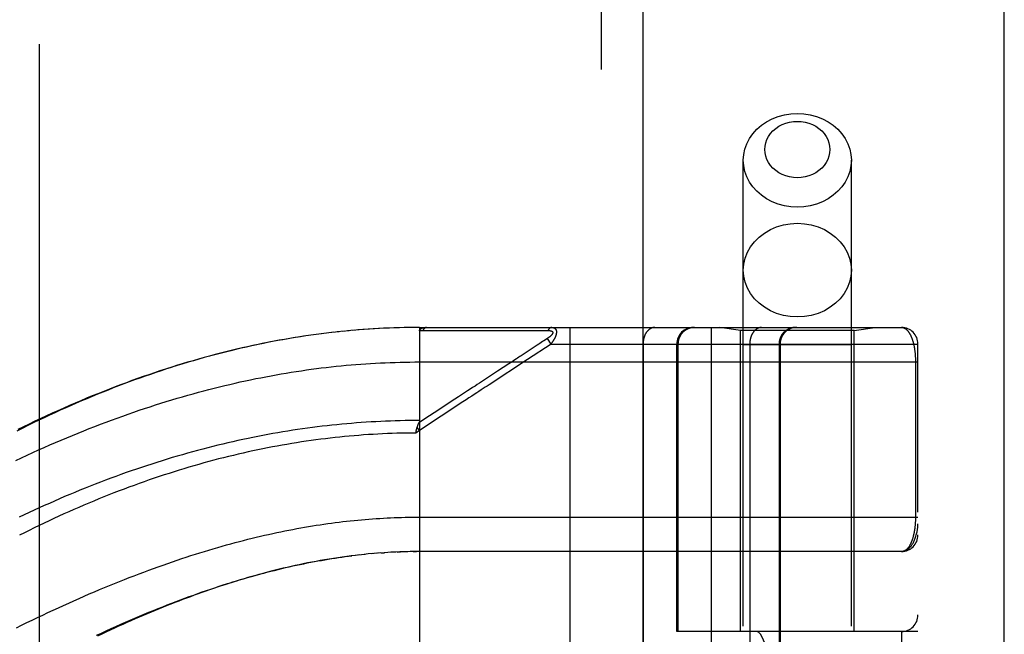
# Model space of a CAD drawing. Header units: inches. Extents: x 0 to 212, y 0 to 138.
# Tile 101 of 256: x 89.17 to 90.96, y 59.96 to 61.07. Entities that reach past the tile are written whole.
import ezdxf

# ---------------------------------------------------------------- set-up
doc = ezdxf.new("R2010")
doc.units = ezdxf.units.IN
doc.header["$LTSCALE"] = 11.6875
doc.header["$MEASUREMENT"] = 0
doc.linetypes.add('HIDDEN', pattern=[0.2, 0.1, -0.1])
doc.layers.get('0').update_dxf_attribs({"linetype": 'CONTINUOUS'})
doc.layers.add('DEFAULT_2', color=8, linetype='HIDDEN')
doc.layers.add('RIGHTHAND_DOOR_ASSEMBLY', color=7, linetype='CONTINUOUS')

msp = doc.modelspace()

# ---------------------------------------------------------------- linework, layer by layer
at = {"color": 3, "linetype": 'Continuous'}
msp.add_line((90.9595, 37.6437), (90.9595, 102.1733), dxfattribs=at)
at = {"layer": 'DEFAULT_2', "color": 8, "linetype": 'HIDDEN'}
msp.add_line((89.2095, 96.0917), (89.2095, 38.9877), dxfattribs=at)
at = {"layer": 'RIGHTHAND_DOOR_ASSEMBLY', "color": 8, "linetype": 'HIDDEN'}
for p, q in [((90.2288, 97.2147), (90.2288, 37.8647)), ((90.4863, 57.6367), (90.4863, 60.819)), ((90.6823, 57.6367), (90.6823, 60.819)), ((89.7072, 60.5026), (89.6928, 60.5006)), ((89.7165, 60.5039), (89.7023, 60.5019)), ((89.7257, 60.505), (89.7118, 60.5032)), ((89.7349, 60.5062), (89.7213, 60.5045)), ((89.7441, 60.5072), (89.7307, 60.5057)), ((89.7533, 60.5082), (89.7402, 60.5068)), ((89.7625, 60.5092), (89.7496, 60.5078)), ((89.7717, 60.51), (89.759, 60.5088)), ((89.7808, 60.5109), (89.7684, 60.5097)), ((89.79, 60.5116), (89.7778, 60.5106)), ((89.7991, 60.5123), (89.7872, 60.5114)), ((89.8082, 60.5129), (89.7966, 60.5121)), ((89.8174, 60.5135), (89.8059, 60.5128)), ((89.8265, 60.514), (89.8153, 60.5134)), ((89.8433, 60.5148), (89.834, 60.5144)), ((89.8538, 60.5152), (89.8433, 60.5148)), ((89.8629, 60.5154), (89.8527, 60.5151)), ((89.872, 60.5157), (89.862, 60.5154)), ((89.8811, 60.5158), (89.8713, 60.5156)), ((89.8902, 60.5159), (89.8807, 60.5158)), ((89.8993, 60.5159), (89.89, 60.5159)), ((89.8993, 60.5159), (90.773, 60.5159)), ((89.8993, 60.5159), (89.8993, 59.8512)), ((89.9053, 60.5103), (89.9293, 60.5103)), ((90.0979, 60.5103), (90.1016, 60.5103)), ((90.1016, 60.5103), (90.105, 60.5104)), ((90.105, 60.5104), (90.1083, 60.5104)), ((90.1083, 60.5104), (90.1129, 60.5104)), ((90.1129, 60.5104), (90.1159, 60.5104)), ((90.1159, 60.5104), (90.1321, 60.5104)), ((90.1715, 60.5159), (90.1715, 57.8134)), ((90.428, 60.5159), (90.428, 57.8134)), ((90.4813, 60.5107), (90.4438, 60.5159)), ((90.6873, 60.5107), (90.4813, 60.5107)), ((90.4813, 59.9647), (90.4813, 60.5107)), ((90.6873, 60.5107), (90.7248, 60.5159)), ((90.6873, 59.9647), (90.6873, 60.5107)), ((90.1376, 60.4859), (90.0949, 60.4578)), ((90.1223, 60.4902), (90.1171, 60.4868)), ((90.1247, 60.4918), (90.1223, 60.4902)), ((90.131, 60.4959), (90.1247, 60.4918)), ((90.1376, 60.4859), (90.131, 60.4959)), ((90.1376, 60.4859), (90.803, 60.4859)), ((90.3045, 60.4859), (90.3045, 57.8434)), ((90.3655, 59.9647), (90.3655, 60.4859)), ((90.3678, 60.4859), (90.3678, 59.9647)), ((90.498, 60.4859), (90.498, 57.8434)), ((90.5511, 60.4859), (90.5511, 57.8434)), ((90.5531, 60.4859), (90.5531, 57.8434)), ((90.803, 57.8434), (90.803, 60.4859)), ((90.1086, 60.4813), (90.0872, 60.4672)), ((90.1123, 60.4837), (90.1086, 60.4813)), ((90.6823, 60.4847), (90.4863, 60.4847)), ((89.8993, 60.4534), (90.803, 60.4534)), ((90.061, 60.45), (90.0407, 60.4367)), ((90.7984, 60.4543), (90.7984, 60.1722)), ((89.9173, 60.3555), (89.898, 60.3429)), ((89.8993, 60.3292), (89.8925, 60.3246)), ((89.8925, 60.3246), (89.8932, 60.3277)), ((89.8993, 60.3292), (89.8951, 60.3354)), ((89.8927, 60.1722), (90.803, 60.1722)), ((89.791, 60.1037), (89.7825, 60.1028)), ((89.7945, 60.1041), (89.8004, 60.1047)), ((89.8208, 60.1065), (89.8122, 60.1058)), ((89.8279, 60.1071), (89.8181, 60.1063)), ((89.8298, 60.1072), (89.8357, 60.1076)), ((89.849, 60.1084), (89.8415, 60.108)), ((89.8561, 60.1087), (89.8473, 60.1083)), ((89.8589, 60.1088), (89.8647, 60.1091)), ((89.8778, 60.1094), (89.8704, 60.1092)), ((89.885, 60.1096), (89.8762, 60.1094)), ((89.8877, 60.1096), (89.8935, 60.1097)), ((90.773, 60.1097), (89.8993, 60.1097)), ((90.803, 59.9647), (90.3655, 59.9647)), ((90.4146, 58.3647), (90.4146, 59.9647)), ((90.4605, 58.3647), (90.4605, 59.9647)), ((90.773, 59.9647), (90.773, 58.3647))]:
    msp.add_line(p, q, dxfattribs=at)
at = {"layer": 'RIGHTHAND_DOOR_ASSEMBLY', "color": 3, "linetype": 'Continuous'}
msp.add_line((90.3038, 97.2147), (90.3038, 37.8647), dxfattribs=at)
at = {"layer": 'RIGHTHAND_DOOR_ASSEMBLY', "color": 8, "linetype": 'HIDDEN'}
for points in [[(90.4863, 60.819), (90.487, 60.8293), (90.4891, 60.8393), (90.4926, 60.8491), (90.4975, 60.8585), (90.5036, 60.8672), (90.5109, 60.8753), (90.5193, 60.8826), (90.5286, 60.8889), (90.5387, 60.8942), (90.5495, 60.8984), (90.5608, 60.9014), (90.5724, 60.9033), (90.5843, 60.9039)], [(90.5843, 60.9039), (90.5961, 60.9033), (90.6077, 60.9014), (90.619, 60.8984), (90.6298, 60.8942), (90.6399, 60.8889), (90.6492, 60.8826), (90.6576, 60.8753), (90.6649, 60.8672), (90.671, 60.8585), (90.6759, 60.8491), (90.6794, 60.8393), (90.6815, 60.8293), (90.6823, 60.819)], [(90.5843, 60.7874), (90.5771, 60.7878), (90.5701, 60.7889), (90.5633, 60.7908), (90.5568, 60.7933), (90.5507, 60.7965), (90.5451, 60.8003), (90.5401, 60.8046), (90.5357, 60.8095), (90.532, 60.8148), (90.5291, 60.8204), (90.527, 60.8263), (90.5257, 60.8324), (90.5253, 60.8385), (90.5257, 60.8447), (90.527, 60.8508), (90.5291, 60.8567), (90.532, 60.8623), (90.5357, 60.8676), (90.5401, 60.8724), (90.5451, 60.8768), (90.5508, 60.8806), (90.5568, 60.8838), (90.5633, 60.8863), (90.5701, 60.8881), (90.5771, 60.8892), (90.5843, 60.8896)], [(90.5843, 60.8896), (90.5914, 60.8892), (90.5984, 60.8881), (90.6052, 60.8863), (90.6117, 60.8838), (90.6178, 60.8806), (90.6234, 60.8768), (90.6284, 60.8724), (90.6328, 60.8676), (90.6365, 60.8623), (90.6394, 60.8567), (90.6415, 60.8508), (90.6428, 60.8447), (90.6432, 60.8385), (90.6428, 60.8324), (90.6415, 60.8263), (90.6394, 60.8204), (90.6365, 60.8148), (90.6328, 60.8095), (90.6284, 60.8046), (90.6234, 60.8003), (90.6177, 60.7965), (90.6117, 60.7933), (90.6052, 60.7908), (90.5984, 60.7889), (90.5914, 60.7878), (90.5843, 60.7874)], [(90.5843, 60.7342), (90.5724, 60.7348), (90.5608, 60.7366), (90.5495, 60.7397), (90.5387, 60.7439), (90.5286, 60.7492), (90.5193, 60.7555), (90.5109, 60.7628), (90.5036, 60.7708), (90.4975, 60.7796), (90.4926, 60.7889), (90.4891, 60.7987), (90.487, 60.8088), (90.4863, 60.819)], [(90.6823, 60.819), (90.6815, 60.8088), (90.6794, 60.7987), (90.6759, 60.7889), (90.671, 60.7796), (90.6649, 60.7708), (90.6576, 60.7628), (90.6492, 60.7555), (90.6399, 60.7492), (90.6298, 60.7439), (90.619, 60.7397), (90.6077, 60.7366), (90.5961, 60.7348), (90.5843, 60.7342)], [(90.4863, 60.6198), (90.4871, 60.6309), (90.4896, 60.6417), (90.4937, 60.6523), (90.4994, 60.6622), (90.5065, 60.6714), (90.515, 60.6798), (90.5246, 60.6871), (90.5353, 60.6933), (90.5467, 60.6982), (90.5589, 60.7018), (90.5715, 60.7039), (90.5843, 60.7047)], [(90.5843, 60.7047), (90.597, 60.7039), (90.6096, 60.7018), (90.6218, 60.6982), (90.6333, 60.6933), (90.6439, 60.6871), (90.6535, 60.6798), (90.662, 60.6714), (90.6691, 60.6622), (90.6748, 60.6523), (90.6789, 60.6417), (90.6814, 60.6309), (90.6823, 60.6198)], [(90.5843, 60.5349), (90.5715, 60.5356), (90.5589, 60.5378), (90.5467, 60.5414), (90.5353, 60.5463), (90.5246, 60.5525), (90.515, 60.5598), (90.5065, 60.5681), (90.4994, 60.5773), (90.4937, 60.5873), (90.4896, 60.5978), (90.4871, 60.6087), (90.4863, 60.6198)], [(90.6823, 60.6198), (90.6814, 60.6087), (90.6789, 60.5978), (90.6748, 60.5873), (90.6691, 60.5773), (90.662, 60.5681), (90.6535, 60.5598), (90.6439, 60.5525), (90.6333, 60.5463), (90.6218, 60.5414), (90.6096, 60.5378), (90.597, 60.5356), (90.5843, 60.5349)], [(89.8447, 60.5148), (89.8356, 60.5145), (89.8247, 60.5139)], [(89.8993, 60.5101), (89.8993, 60.5102), (89.8993, 60.5104), (89.8993, 60.5106), (89.8993, 60.5107), (89.8993, 60.5109), (89.8994, 60.511), (89.8994, 60.5112), (89.8995, 60.5113), (89.8995, 60.5114), (89.8996, 60.5116), (89.8996, 60.5117), (89.8997, 60.5118), (89.8998, 60.512), (89.8999, 60.5121), (89.8999, 60.5122), (89.9, 60.5124), (89.9001, 60.5125), (89.9002, 60.5126), (89.9004, 60.5127), (89.9005, 60.5129), (89.9006, 60.513), (89.9007, 60.5131), (89.9009, 60.5132), (89.901, 60.5133), (89.9012, 60.5135), (89.9013, 60.5136), (89.9015, 60.5137), (89.9017, 60.5138), (89.9019, 60.5139), (89.9021, 60.514), (89.9023, 60.5141), (89.9025, 60.5142), (89.9027, 60.5143), (89.903, 60.5145), (89.9032, 60.5146), (89.9035, 60.5147), (89.9038, 60.5148), (89.9041, 60.5149), (89.9044, 60.515), (89.9047, 60.515), (89.905, 60.5151), (89.9053, 60.5152), (89.9057, 60.5153), (89.9061, 60.5154), (89.9065, 60.5155), (89.9069, 60.5155), (89.9073, 60.5156), (89.9078, 60.5157), (89.9082, 60.5157), (89.9087, 60.5158), (89.9092, 60.5158), (89.9097, 60.5159), (89.9103, 60.5159), (89.9108, 60.5159), (89.9114, 60.5159), (89.912, 60.5159)], [(89.8993, 60.5101), (89.9002, 60.5101), (89.9012, 60.5102), (89.9022, 60.5102), (89.9032, 60.5102), (89.9042, 60.5102), (89.9053, 60.5103)], [(89.912, 60.5159), (89.9117, 60.5159), (89.9115, 60.5159), (89.9113, 60.5159), (89.9111, 60.5158), (89.9108, 60.5158), (89.9106, 60.5157), (89.9104, 60.5157), (89.9102, 60.5156), (89.91, 60.5155), (89.9097, 60.5154), (89.9095, 60.5153), (89.9093, 60.5152), (89.9091, 60.515), (89.9089, 60.5149), (89.9087, 60.5148), (89.9085, 60.5146), (89.9083, 60.5144), (89.908, 60.5143), (89.9078, 60.5141), (89.9077, 60.5139), (89.9075, 60.5137), (89.9073, 60.5135), (89.9071, 60.5132), (89.9069, 60.513), (89.9067, 60.5128), (89.9065, 60.5125), (89.9064, 60.5123), (89.9062, 60.512), (89.906, 60.5117), (89.9059, 60.5114), (89.9057, 60.5112), (89.9056, 60.5109), (89.9054, 60.5106), (89.9053, 60.5103)], [(89.9293, 60.5103), (89.9347, 60.5103), (89.9398, 60.5103), (89.9448, 60.5103), (89.9497, 60.5103), (89.9546, 60.5103), (89.9593, 60.5103), (89.9639, 60.5103), (89.9683, 60.5103), (89.9726, 60.5103), (89.9767, 60.5103), (89.9807, 60.5103), (89.9846, 60.5103), (89.9884, 60.5103), (89.9922, 60.5103), (89.996, 60.5103), (89.9998, 60.5103), (90.0112, 60.5103)], [(90.0112, 60.5103), (90.015, 60.5103), (90.0186, 60.5103), (90.0222, 60.5103), (90.0256, 60.5103), (90.0288, 60.5103), (90.0319, 60.5103), (90.0405, 60.5103)], [(90.0405, 60.5103), (90.0431, 60.5103), (90.0457, 60.5103), (90.0483, 60.5103), (90.0509, 60.5103), (90.0535, 60.5103), (90.0586, 60.5103)], [(90.0586, 60.5103), (90.0612, 60.5103), (90.0638, 60.5103), (90.0689, 60.5103)], [(90.0689, 60.5103), (90.0715, 60.5103), (90.0741, 60.5103), (90.0767, 60.5103), (90.0917, 60.5103)], [(90.0917, 60.5103), (90.0939, 60.5103), (90.0979, 60.5103)], [(90.1321, 60.5104), (90.1326, 60.5104), (90.133, 60.5104), (90.1334, 60.5104), (90.1338, 60.5104), (90.1342, 60.5104), (90.1345, 60.5104), (90.1348, 60.5103), (90.1352, 60.5103), (90.1355, 60.5103), (90.1358, 60.5102), (90.1361, 60.5102), (90.1363, 60.5101), (90.1366, 60.5101), (90.1368, 60.51), (90.1371, 60.51), (90.1373, 60.5099), (90.1375, 60.5098), (90.1377, 60.5098), (90.1379, 60.5097), (90.1381, 60.5096), (90.1383, 60.5096), (90.1385, 60.5095), (90.1386, 60.5094), (90.1388, 60.5094), (90.1389, 60.5093), (90.1391, 60.5092), (90.1392, 60.5091), (90.1394, 60.509), (90.1395, 60.509), (90.1396, 60.5089), (90.1397, 60.5088), (90.1398, 60.5087), (90.1399, 60.5086), (90.14, 60.5085), (90.1401, 60.5084), (90.1402, 60.5083), (90.1403, 60.5082), (90.1404, 60.5081), (90.1404, 60.508), (90.1405, 60.5079), (90.1406, 60.5078), (90.1406, 60.5077), (90.1407, 60.5076), (90.1407, 60.5075), (90.1407, 60.5074), (90.1408, 60.5073), (90.1408, 60.5072), (90.1408, 60.507), (90.1408, 60.5069), (90.1409, 60.5068), (90.1409, 60.5067), (90.1409, 60.5066), (90.1409, 60.5064), (90.1409, 60.5063), (90.1408, 60.5062), (90.1408, 60.506), (90.1408, 60.5059), (90.1408, 60.5058), (90.1407, 60.5056), (90.1407, 60.5055), (90.1406, 60.5053), (90.1406, 60.5052), (90.1405, 60.505), (90.1405, 60.5049), (90.1404, 60.5047), (90.1403, 60.5046), (90.1402, 60.5044), (90.1401, 60.5042), (90.14, 60.5041), (90.1399, 60.5039), (90.1398, 60.5037), (90.1397, 60.5036), (90.1396, 60.5034), (90.1395, 60.5032), (90.1393, 60.503), (90.1392, 60.5029), (90.1391, 60.5027), (90.1389, 60.5025), (90.1387, 60.5023), (90.1386, 60.5021), (90.1384, 60.5019), (90.1382, 60.5017), (90.138, 60.5015), (90.1378, 60.5013), (90.1376, 60.5011), (90.1373, 60.5009), (90.1371, 60.5006), (90.1369, 60.5004), (90.1366, 60.5002), (90.1363, 60.4999), (90.1361, 60.4997), (90.1358, 60.4994), (90.1354, 60.4992), (90.1351, 60.4989), (90.1348, 60.4987), (90.1344, 60.4984), (90.1341, 60.4981), (90.1337, 60.4978), (90.1333, 60.4975), (90.1328, 60.4972), (90.1324, 60.4969), (90.1319, 60.4966), (90.1315, 60.4963), (90.131, 60.4959)], [(90.1388, 60.5159), (90.1385, 60.5159), (90.1383, 60.5159), (90.1381, 60.5159), (90.1379, 60.5158), (90.1376, 60.5158), (90.1374, 60.5157), (90.1372, 60.5157), (90.137, 60.5156), (90.1368, 60.5155), (90.1365, 60.5154), (90.1363, 60.5153), (90.1361, 60.5152), (90.1359, 60.5151), (90.1357, 60.5149), (90.1355, 60.5148), (90.1353, 60.5146), (90.1351, 60.5145), (90.1349, 60.5143), (90.1347, 60.5141), (90.1345, 60.5139), (90.1343, 60.5137), (90.1341, 60.5135), (90.1339, 60.5133), (90.1337, 60.5131), (90.1336, 60.5129), (90.1334, 60.5126), (90.1332, 60.5124), (90.133, 60.5121), (90.1329, 60.5119), (90.1327, 60.5116), (90.1326, 60.5113), (90.1324, 60.511), (90.1323, 60.5107), (90.1321, 60.5104)], [(90.1388, 60.5159), (90.1392, 60.5159), (90.1396, 60.5159), (90.14, 60.5159), (90.1404, 60.5158), (90.1408, 60.5158), (90.1411, 60.5157), (90.1415, 60.5156), (90.1418, 60.5156), (90.1421, 60.5155), (90.1424, 60.5154), (90.1427, 60.5153), (90.1429, 60.5152), (90.1432, 60.5151), (90.1434, 60.515), (90.1437, 60.5148), (90.1439, 60.5147), (90.1441, 60.5146), (90.1443, 60.5145), (90.1445, 60.5143), (90.1447, 60.5142), (90.1449, 60.514), (90.1451, 60.5139), (90.1452, 60.5137), (90.1454, 60.5136), (90.1455, 60.5134), (90.1457, 60.5132), (90.1458, 60.5131), (90.146, 60.5129), (90.1461, 60.5127), (90.1462, 60.5125), (90.1463, 60.5124), (90.1464, 60.5122), (90.1465, 60.512), (90.1466, 60.5118), (90.1467, 60.5116), (90.1468, 60.5114), (90.1469, 60.5112), (90.147, 60.511), (90.147, 60.5107), (90.1471, 60.5105), (90.1471, 60.5103), (90.1472, 60.5101), (90.1472, 60.5099), (90.1473, 60.5096), (90.1473, 60.5094), (90.1474, 60.5092), (90.1474, 60.5089), (90.1474, 60.5087), (90.1474, 60.5084), (90.1474, 60.5082), (90.1474, 60.5079), (90.1475, 60.5076), (90.1474, 60.5074), (90.1474, 60.5071), (90.1474, 60.5068), (90.1474, 60.5065), (90.1474, 60.5062), (90.1473, 60.506), (90.1473, 60.5057), (90.1473, 60.5054), (90.1472, 60.5051), (90.1472, 60.5048), (90.1471, 60.5045), (90.147, 60.5041), (90.147, 60.5038), (90.1469, 60.5035), (90.1468, 60.5032), (90.1467, 60.5028), (90.1466, 60.5025), (90.1465, 60.5022), (90.1464, 60.5018), (90.1463, 60.5015), (90.1462, 60.5011), (90.1461, 60.5007), (90.1459, 60.5004), (90.1458, 60.5), (90.1456, 60.4996), (90.1455, 60.4992), (90.1453, 60.4988), (90.1451, 60.4984), (90.145, 60.498), (90.1448, 60.4976), (90.1446, 60.4972), (90.1444, 60.4968), (90.1442, 60.4963), (90.1439, 60.4959), (90.1437, 60.4954), (90.1435, 60.495), (90.1432, 60.4945), (90.1429, 60.494), (90.1427, 60.4935), (90.1424, 60.493), (90.1421, 60.4925), (90.1417, 60.492), (90.1414, 60.4914), (90.141, 60.4909), (90.1407, 60.4903), (90.1403, 60.4897), (90.1399, 60.4891), (90.1394, 60.4885), (90.139, 60.4879), (90.1385, 60.4872), (90.1381, 60.4866), (90.1376, 60.4859)], [(90.3257, 60.5159), (90.3252, 60.5159), (90.3247, 60.5159), (90.3243, 60.5159), (90.3238, 60.5158), (90.3234, 60.5157), (90.3229, 60.5157), (90.3224, 60.5156), (90.322, 60.5155), (90.3215, 60.5153), (90.3211, 60.5152), (90.3206, 60.5151), (90.3202, 60.5149), (90.3197, 60.5147), (90.3193, 60.5145), (90.3189, 60.5143), (90.3184, 60.5141), (90.318, 60.5139), (90.3176, 60.5136), (90.3171, 60.5134), (90.3167, 60.5131), (90.3163, 60.5128), (90.3159, 60.5125), (90.3155, 60.5122), (90.3151, 60.5119), (90.3147, 60.5116), (90.3143, 60.5112), (90.3139, 60.5109), (90.3135, 60.5105), (90.3131, 60.5101), (90.3128, 60.5097), (90.3124, 60.5093), (90.312, 60.5089), (90.3117, 60.5085), (90.3113, 60.508), (90.311, 60.5076), (90.3107, 60.5071), (90.3104, 60.5067), (90.31, 60.5062), (90.3097, 60.5057), (90.3094, 60.5052), (90.3091, 60.5047), (90.3088, 60.5042), (90.3086, 60.5037), (90.3083, 60.5031), (90.308, 60.5026), (90.3078, 60.502), (90.3075, 60.5015), (90.3073, 60.5009), (90.3071, 60.5004), (90.3069, 60.4998), (90.3066, 60.4992), (90.3064, 60.4986), (90.3063, 60.498), (90.3061, 60.4974), (90.3059, 60.4968), (90.3057, 60.4962), (90.3056, 60.4956), (90.3054, 60.4949), (90.3053, 60.4943), (90.3052, 60.4937), (90.3051, 60.4931), (90.305, 60.4924), (90.3049, 60.4918), (90.3048, 60.4911), (90.3047, 60.4905), (90.3046, 60.4898), (90.3046, 60.4892), (90.3045, 60.4885), (90.3045, 60.4879), (90.3045, 60.4872), (90.3045, 60.4866), (90.3045, 60.4859)], [(90.3975, 60.5159), (90.3969, 60.5159), (90.3962, 60.5159), (90.3956, 60.5159), (90.3949, 60.5158), (90.3943, 60.5157), (90.3936, 60.5157), (90.393, 60.5156), (90.3924, 60.5155), (90.3917, 60.5153), (90.3911, 60.5152), (90.3905, 60.5151), (90.3898, 60.5149), (90.3892, 60.5147), (90.3886, 60.5145), (90.388, 60.5143), (90.3874, 60.5141), (90.3867, 60.5139), (90.3861, 60.5136), (90.3856, 60.5134), (90.385, 60.5131), (90.3844, 60.5128), (90.3838, 60.5125), (90.3832, 60.5122), (90.3827, 60.5119), (90.3821, 60.5116), (90.3816, 60.5112), (90.381, 60.5109), (90.3805, 60.5105), (90.38, 60.5101), (90.3794, 60.5097), (90.3789, 60.5093), (90.3784, 60.5089), (90.3779, 60.5085), (90.3775, 60.508), (90.377, 60.5076), (90.3765, 60.5071), (90.3761, 60.5067), (90.3756, 60.5062), (90.3752, 60.5057), (90.3748, 60.5052), (90.3744, 60.5047), (90.374, 60.5042), (90.3736, 60.5037), (90.3732, 60.5031), (90.3728, 60.5026), (90.3725, 60.502), (90.3721, 60.5015), (90.3718, 60.5009), (90.3715, 60.5004), (90.3712, 60.4998), (90.3709, 60.4992), (90.3706, 60.4986), (90.3703, 60.498), (90.3701, 60.4974), (90.3698, 60.4968), (90.3696, 60.4962), (90.3694, 60.4956), (90.3692, 60.4949), (90.369, 60.4943), (90.3688, 60.4937), (90.3687, 60.4931), (90.3685, 60.4924), (90.3684, 60.4918), (90.3683, 60.4911), (90.3682, 60.4905), (90.3681, 60.4898), (90.368, 60.4892), (90.3679, 60.4885), (90.3679, 60.4879), (90.3679, 60.4872), (90.3678, 60.4866), (90.3678, 60.4859)], [(90.5192, 60.5159), (90.5187, 60.5159), (90.5183, 60.5159), (90.5178, 60.5159), (90.5174, 60.5158), (90.5169, 60.5157), (90.5164, 60.5157), (90.516, 60.5156), (90.5155, 60.5155), (90.5151, 60.5153), (90.5146, 60.5152), (90.5142, 60.5151), (90.5137, 60.5149), (90.5133, 60.5147), (90.5128, 60.5145), (90.5124, 60.5143), (90.512, 60.5141), (90.5115, 60.5139), (90.5111, 60.5136), (90.5107, 60.5134), (90.5102, 60.5131), (90.5098, 60.5128), (90.5094, 60.5125), (90.509, 60.5122), (90.5086, 60.5119), (90.5082, 60.5116), (90.5078, 60.5112), (90.5074, 60.5109), (90.507, 60.5105), (90.5067, 60.5101), (90.5063, 60.5097), (90.5059, 60.5093), (90.5056, 60.5089), (90.5052, 60.5085), (90.5049, 60.508), (90.5045, 60.5076), (90.5042, 60.5071), (90.5039, 60.5067), (90.5036, 60.5062), (90.5033, 60.5057), (90.503, 60.5052), (90.5027, 60.5047), (90.5024, 60.5042), (90.5021, 60.5037), (90.5018, 60.5031), (90.5016, 60.5026), (90.5013, 60.502), (90.5011, 60.5015), (90.5008, 60.5009), (90.5006, 60.5004), (90.5004, 60.4998), (90.5002, 60.4992), (90.5, 60.4986), (90.4998, 60.498), (90.4996, 60.4974), (90.4994, 60.4968), (90.4993, 60.4962), (90.4991, 60.4956), (90.499, 60.4949), (90.4988, 60.4943), (90.4987, 60.4937), (90.4986, 60.4931), (90.4985, 60.4924), (90.4984, 60.4918), (90.4983, 60.4911), (90.4982, 60.4905), (90.4982, 60.4898), (90.4981, 60.4892), (90.4981, 60.4885), (90.498, 60.4879), (90.498, 60.4872), (90.498, 60.4866), (90.498, 60.4859)], [(90.5807, 60.5159), (90.5801, 60.5159), (90.5794, 60.5159), (90.5788, 60.5159), (90.5782, 60.5158), (90.5775, 60.5157), (90.5769, 60.5157), (90.5762, 60.5156), (90.5756, 60.5155), (90.575, 60.5153), (90.5743, 60.5152), (90.5737, 60.5151), (90.5731, 60.5149), (90.5724, 60.5147), (90.5718, 60.5145), (90.5712, 60.5143), (90.5706, 60.5141), (90.57, 60.5139), (90.5694, 60.5136), (90.5688, 60.5134), (90.5682, 60.5131), (90.5676, 60.5128), (90.567, 60.5125), (90.5665, 60.5122), (90.5659, 60.5119), (90.5653, 60.5116), (90.5648, 60.5112), (90.5643, 60.5109), (90.5637, 60.5105), (90.5632, 60.5101), (90.5627, 60.5097), (90.5622, 60.5093), (90.5617, 60.5089), (90.5612, 60.5085), (90.5607, 60.508), (90.5602, 60.5076), (90.5598, 60.5071), (90.5593, 60.5067), (90.5589, 60.5062), (90.5584, 60.5057), (90.558, 60.5052), (90.5576, 60.5047), (90.5572, 60.5042), (90.5568, 60.5037), (90.5564, 60.5031), (90.5561, 60.5026), (90.5557, 60.502), (90.5554, 60.5015), (90.555, 60.5009), (90.5547, 60.5004), (90.5544, 60.4998), (90.5541, 60.4992), (90.5538, 60.4986), (90.5536, 60.498), (90.5533, 60.4974), (90.5531, 60.4968), (90.5529, 60.4962), (90.5526, 60.4956), (90.5524, 60.4949), (90.5522, 60.4943), (90.5521, 60.4937), (90.5519, 60.4931), (90.5518, 60.4924), (90.5516, 60.4918), (90.5515, 60.4911), (90.5514, 60.4905), (90.5513, 60.4898), (90.5512, 60.4892), (90.5512, 60.4885), (90.5511, 60.4879), (90.5511, 60.4872), (90.5511, 60.4866), (90.5511, 60.4859)], [(90.773, 60.5159), (90.7736, 60.5159), (90.7742, 60.5159), (90.7748, 60.5158), (90.7754, 60.5157), (90.776, 60.5156), (90.7765, 60.5154), (90.7771, 60.5152), (90.7776, 60.515), (90.7782, 60.5148), (90.7787, 60.5145), (90.7793, 60.5142), (90.7798, 60.5139), (90.7803, 60.5136), (90.7808, 60.5132), (90.7813, 60.5129), (90.7818, 60.5125), (90.7823, 60.5121), (90.7827, 60.5116), (90.7832, 60.5112), (90.7837, 60.5107), (90.7841, 60.5102), (90.7846, 60.5097), (90.785, 60.5092), (90.7854, 60.5087), (90.7858, 60.5081), (90.7862, 60.5075), (90.7866, 60.5069), (90.787, 60.5063), (90.7874, 60.5057), (90.7878, 60.5051), (90.7882, 60.5045), (90.7885, 60.5038), (90.7889, 60.5031), (90.7892, 60.5025), (90.7896, 60.5018), (90.7899, 60.5011), (90.7902, 60.5004), (90.7905, 60.4997), (90.7909, 60.4989), (90.7912, 60.4982), (90.7915, 60.4975), (90.7917, 60.4967), (90.792, 60.4959), (90.7923, 60.4952), (90.7926, 60.4944), (90.7928, 60.4936), (90.7931, 60.4928), (90.7933, 60.492), (90.7936, 60.4912), (90.7938, 60.4904), (90.794, 60.4896), (90.7942, 60.4888), (90.7944, 60.488), (90.7947, 60.4872), (90.7949, 60.4863), (90.7951, 60.4855), (90.7952, 60.4847), (90.7954, 60.4838), (90.7956, 60.483), (90.7958, 60.4821), (90.7959, 60.4813), (90.7961, 60.4804), (90.7962, 60.4795), (90.7964, 60.4787), (90.7965, 60.4778), (90.7967, 60.477), (90.7968, 60.4761), (90.7969, 60.4752), (90.797, 60.4744), (90.7972, 60.4735), (90.7973, 60.4726), (90.7974, 60.4718), (90.7975, 60.4709), (90.7976, 60.4701), (90.7976, 60.4692), (90.7977, 60.4684), (90.7978, 60.4675), (90.7979, 60.4667), (90.7979, 60.4658), (90.798, 60.465), (90.798, 60.4642), (90.7981, 60.4633), (90.7981, 60.4625), (90.7982, 60.4617), (90.7982, 60.4609), (90.7983, 60.46), (90.7983, 60.4592), (90.7983, 60.4584), (90.7983, 60.4576), (90.7984, 60.4567), (90.7984, 60.4559), (90.7984, 60.4551), (90.7984, 60.4543)], [(89.698, 60.5013), (89.6887, 60.4999), (89.6794, 60.4985), (89.6701, 60.497), (89.6608, 60.4954), (89.6514, 60.4938), (89.6421, 60.4921), (89.6327, 60.4903), (89.6233, 60.4885), (89.6139, 60.4866), (89.6044, 60.4846), (89.5949, 60.4826), (89.5855, 60.4805), (89.5759, 60.4783), (89.5664, 60.4761), (89.5569, 60.4738), (89.5473, 60.4714), (89.5377, 60.469), (89.5281, 60.4665), (89.5184, 60.4639), (89.5088, 60.4612), (89.4991, 60.4585), (89.4893, 60.4557), (89.4796, 60.4528), (89.4698, 60.4499), (89.46, 60.4469), (89.4502, 60.4438), (89.4405, 60.4407), (89.4307, 60.4375), (89.421, 60.4342), (89.4113, 60.4309), (89.4016, 60.4275), (89.392, 60.4241), (89.3823, 60.4207), (89.3727, 60.4171), (89.3632, 60.4136), (89.3536, 60.4099), (89.344, 60.4062), (89.3344, 60.4025), (89.3249, 60.3987), (89.3153, 60.3948), (89.3057, 60.3908), (89.2961, 60.3868), (89.2865, 60.3827), (89.2769, 60.3786), (89.2673, 60.3744), (89.2576, 60.3701), (89.2479, 60.3658), (89.2382, 60.3614), (89.2285, 60.3569), (89.2187, 60.3523), (89.2088, 60.3476), (89.1989, 60.3428), (89.1889, 60.338), (89.1789, 60.333), (89.1688, 60.328)], [(89.6928, 60.5006), (89.6833, 60.4991), (89.6738, 60.4976), (89.6642, 60.496), (89.6546, 60.4944), (89.645, 60.4927), (89.6354, 60.4909), (89.6258, 60.489), (89.6162, 60.4871), (89.6065, 60.4851), (89.5968, 60.4831), (89.5871, 60.4809), (89.5774, 60.4787), (89.5676, 60.4765), (89.5578, 60.4741), (89.548, 60.4717), (89.5382, 60.4692), (89.5284, 60.4667), (89.5185, 60.464), (89.5086, 60.4613), (89.4987, 60.4586), (89.4887, 60.4557), (89.4788, 60.4528), (89.4688, 60.4498), (89.4587, 60.4467), (89.4487, 60.4436), (89.4386, 60.4404), (89.4286, 60.4371), (89.4184, 60.4337), (89.4083, 60.4303), (89.3982, 60.4268), (89.388, 60.4232), (89.3778, 60.4195), (89.3676, 60.4158), (89.3573, 60.4119), (89.3471, 60.408), (89.3368, 60.4041), (89.3265, 60.4), (89.3162, 60.3959), (89.3058, 60.3917), (89.2955, 60.3875), (89.2851, 60.3831), (89.2748, 60.3787), (89.2644, 60.3742), (89.254, 60.3697), (89.2436, 60.365), (89.2332, 60.3603), (89.2228, 60.3556), (89.2123, 60.3507), (89.2019, 60.3458), (89.1915, 60.3408), (89.1811, 60.3358), (89.1707, 60.3307)], [(90.1171, 60.4868), (90.1156, 60.4859), (90.1123, 60.4837)], [(90.0872, 60.4672), (90.0852, 60.4659), (90.0832, 60.4646), (90.0812, 60.4633), (90.0792, 60.462), (90.077, 60.4605), (90.0748, 60.459), (90.0723, 60.4575), (90.0697, 60.4557), (90.067, 60.4539), (90.061, 60.45)], [(89.1672, 60.2748), (89.1775, 60.2796), (89.1878, 60.2844), (89.1981, 60.2891), (89.2084, 60.2938), (89.2187, 60.2984), (89.229, 60.3029), (89.2392, 60.3073), (89.2495, 60.3117), (89.2597, 60.316), (89.27, 60.3203), (89.2802, 60.3244), (89.2903, 60.3285), (89.3005, 60.3326), (89.3106, 60.3365), (89.3208, 60.3404), (89.3309, 60.3442), (89.3409, 60.348), (89.351, 60.3517), (89.361, 60.3553), (89.371, 60.3588), (89.381, 60.3623), (89.3909, 60.3657), (89.4008, 60.369), (89.4107, 60.3723), (89.4205, 60.3754), (89.4303, 60.3786), (89.4401, 60.3816), (89.4499, 60.3846), (89.4596, 60.3875), (89.4693, 60.3903), (89.479, 60.3931), (89.4887, 60.3958), (89.4983, 60.3984), (89.5079, 60.401), (89.5174, 60.4035), (89.5269, 60.4059), (89.5364, 60.4083), (89.5459, 60.4106), (89.5554, 60.4128), (89.5648, 60.415), (89.5742, 60.4171), (89.5835, 60.4192), (89.5929, 60.4211), (89.6022, 60.4231), (89.6115, 60.4249), (89.6207, 60.4267), (89.6299, 60.4284), (89.6392, 60.4301), (89.6483, 60.4317), (89.6575, 60.4333), (89.6667, 60.4348), (89.6758, 60.4362), (89.6849, 60.4376), (89.694, 60.4389), (89.703, 60.4401), (89.7121, 60.4413), (89.7211, 60.4425), (89.7301, 60.4435), (89.7391, 60.4446), (89.7481, 60.4455), (89.7571, 60.4464), (89.766, 60.4473), (89.775, 60.4481), (89.7839, 60.4488), (89.7928, 60.4495), (89.8017, 60.4501), (89.8106, 60.4507), (89.8195, 60.4512), (89.8284, 60.4517), (89.8372, 60.4521)], [(89.8372, 60.4521), (89.8461, 60.4524), (89.855, 60.4527), (89.8638, 60.453), (89.8727, 60.4532), (89.8815, 60.4533), (89.8904, 60.4534), (89.8993, 60.4534)], [(90.0949, 60.4578), (90.0255, 60.4122), (90.0219, 60.4098), (90.0183, 60.4074), (90.0147, 60.405), (90.0109, 60.4026), (90.007, 60.4), (90.0029, 60.3973), (89.9985, 60.3944), (89.9938, 60.3913), (89.9889, 60.3881), (89.9836, 60.3846), (89.9779, 60.3809), (89.8993, 60.3292)], [(90.0407, 60.4367), (90.037, 60.4342), (90.0333, 60.4318), (90.0297, 60.4294), (90.026, 60.427), (90.0223, 60.4246), (90.0187, 60.4222), (90.0151, 60.4198), (90.0114, 60.4174), (90.0077, 60.4149), (90.0038, 60.4124), (89.9998, 60.4098), (89.9955, 60.407), (89.991, 60.404), (89.9862, 60.4009)], [(89.9862, 60.4009), (89.9697, 60.39), (89.9568, 60.3815)], [(89.9568, 60.3815), (89.9344, 60.3668), (89.9173, 60.3555)], [(89.8993, 60.3473), (89.8905, 60.3472), (89.8817, 60.3472), (89.8729, 60.347), (89.8641, 60.3468), (89.8553, 60.3466), (89.8465, 60.3463), (89.8377, 60.346), (89.8289, 60.3456), (89.8201, 60.3451), (89.8113, 60.3447), (89.8025, 60.3441), (89.7936, 60.3435), (89.7848, 60.3428), (89.776, 60.3421), (89.7671, 60.3414), (89.7583, 60.3406), (89.7494, 60.3397), (89.7405, 60.3388), (89.7316, 60.3378), (89.7228, 60.3368), (89.7139, 60.3357), (89.705, 60.3346), (89.696, 60.3334), (89.6871, 60.3321), (89.6782, 60.3308), (89.6692, 60.3295), (89.6603, 60.3281), (89.6513, 60.3266), (89.6423, 60.3251), (89.6333, 60.3235), (89.6243, 60.3219), (89.6153, 60.3202), (89.6063, 60.3184), (89.5972, 60.3166), (89.5882, 60.3148), (89.5791, 60.3128), (89.57, 60.3109), (89.5609, 60.3088), (89.5518, 60.3067), (89.5427, 60.3046), (89.5335, 60.3024), (89.5244, 60.3001), (89.5152, 60.2978), (89.5061, 60.2954), (89.4969, 60.293), (89.4877, 60.2905), (89.4785, 60.2879), (89.4692, 60.2853), (89.46, 60.2826), (89.4508, 60.2799), (89.4415, 60.2771), (89.4323, 60.2743), (89.423, 60.2713), (89.4137, 60.2684), (89.4044, 60.2653), (89.3951, 60.2623), (89.3858, 60.2591), (89.3765, 60.2559), (89.3672, 60.2527), (89.3579, 60.2493), (89.3486, 60.246), (89.3393, 60.2425), (89.33, 60.239), (89.3207, 60.2355), (89.3113, 60.2319), (89.302, 60.2282), (89.2927, 60.2245), (89.2835, 60.2208), (89.2742, 60.2169), (89.2649, 60.2131), (89.2556, 60.2092), (89.2464, 60.2052), (89.2372, 60.2012), (89.228, 60.1971), (89.2188, 60.193), (89.2096, 60.1888), (89.2005, 60.1846), (89.1914, 60.1804), (89.1823, 60.1761), (89.1732, 60.1718)], [(89.8951, 60.3354), (89.8953, 60.336), (89.8955, 60.3366), (89.8957, 60.3371), (89.8959, 60.3377), (89.8961, 60.3383), (89.8963, 60.3388), (89.8965, 60.3393), (89.8967, 60.3399), (89.8969, 60.3404), (89.8971, 60.3409), (89.8973, 60.3414), (89.8976, 60.3419), (89.8978, 60.3424)], [(89.8993, 60.3473), (89.8992, 60.347), (89.8992, 60.3468), (89.8992, 60.3466), (89.8992, 60.3464), (89.8992, 60.3462), (89.8991, 60.346), (89.8991, 60.3458), (89.899, 60.3456), (89.899, 60.3454), (89.8989, 60.3451), (89.8989, 60.3449), (89.8988, 60.3447), (89.8987, 60.3445), (89.8986, 60.3443), (89.8986, 60.344), (89.8985, 60.3438), (89.8984, 60.3436), (89.8983, 60.3434), (89.8982, 60.3431), (89.8978, 60.3424)], [(89.8925, 60.3246), (89.8839, 60.3246), (89.8753, 60.3244), (89.8667, 60.3243), (89.8581, 60.324), (89.8495, 60.3238), (89.8409, 60.3234), (89.8323, 60.323), (89.8237, 60.3226), (89.8151, 60.3221), (89.8065, 60.3216), (89.7978, 60.321), (89.7892, 60.3203), (89.7806, 60.3196), (89.7719, 60.3189), (89.7633, 60.318), (89.7546, 60.3172), (89.746, 60.3163), (89.7373, 60.3153), (89.7286, 60.3143), (89.72, 60.3132), (89.7113, 60.312), (89.7026, 60.3108), (89.6938, 60.3096), (89.6851, 60.3083), (89.6764, 60.3069), (89.6676, 60.3055), (89.6589, 60.304), (89.6501, 60.3025), (89.6413, 60.3009), (89.6325, 60.2993), (89.6237, 60.2976), (89.6149, 60.2958), (89.6061, 60.294), (89.5972, 60.2922), (89.5884, 60.2902), (89.5795, 60.2883), (89.5706, 60.2862), (89.5617, 60.2841), (89.5528, 60.282), (89.5439, 60.2797), (89.535, 60.2775), (89.526, 60.2751), (89.5171, 60.2727), (89.5081, 60.2703), (89.4991, 60.2678), (89.4901, 60.2652), (89.4811, 60.2626), (89.4721, 60.2599), (89.4631, 60.2571), (89.4541, 60.2543), (89.445, 60.2514), (89.436, 60.2485), (89.4269, 60.2455), (89.4179, 60.2425), (89.4088, 60.2394), (89.3997, 60.2362), (89.3906, 60.233), (89.3815, 60.2297), (89.3724, 60.2263), (89.3634, 60.2229), (89.3543, 60.2195), (89.3452, 60.216), (89.3361, 60.2124), (89.327, 60.2088), (89.3179, 60.2051), (89.3088, 60.2013), (89.2997, 60.1975), (89.2906, 60.1937), (89.2816, 60.1898), (89.2725, 60.1858), (89.2635, 60.1818), (89.2544, 60.1778), (89.2454, 60.1736), (89.2364, 60.1695), (89.2274, 60.1653), (89.2185, 60.161), (89.2095, 60.1567), (89.2006, 60.1524), (89.1917, 60.148), (89.1829, 60.1436), (89.174, 60.1391)], [(89.8932, 60.3277), (89.8934, 60.3289), (89.8936, 60.3295)], [(89.8936, 60.3295), (89.8939, 60.3307), (89.894, 60.3313), (89.8942, 60.3319), (89.8943, 60.3325), (89.8945, 60.3331), (89.8946, 60.3337), (89.8948, 60.3343), (89.895, 60.3348), (89.8951, 60.3354)], [(89.7465, 60.1622), (89.7534, 60.1631), (89.7602, 60.1639), (89.7669, 60.1647), (89.7737, 60.1654), (89.7804, 60.1661), (89.7872, 60.1668), (89.7938, 60.1674), (89.8005, 60.168), (89.8072, 60.1685), (89.8138, 60.169), (89.8205, 60.1695), (89.8271, 60.1699), (89.8337, 60.1703), (89.8403, 60.1707), (89.8468, 60.171), (89.8534, 60.1713), (89.86, 60.1715), (89.8665, 60.1717), (89.8731, 60.1719), (89.8796, 60.172), (89.8862, 60.1721), (89.8927, 60.1722)], [(90.7984, 60.1722), (90.7984, 60.1714), (90.7984, 60.1705), (90.7984, 60.1697), (90.7984, 60.1689), (90.7983, 60.1681), (90.7983, 60.1672), (90.7983, 60.1664), (90.7983, 60.1656), (90.7982, 60.1648), (90.7982, 60.1639), (90.7981, 60.1631), (90.7981, 60.1622), (90.798, 60.1614), (90.798, 60.1605), (90.7979, 60.1597), (90.7979, 60.1588), (90.7978, 60.158), (90.7977, 60.1571), (90.7976, 60.1562), (90.7975, 60.1554), (90.7974, 60.1545), (90.7973, 60.1536), (90.7972, 60.1527), (90.7971, 60.1518), (90.797, 60.151), (90.7969, 60.1501), (90.7968, 60.1492), (90.7966, 60.1483), (90.7965, 60.1474), (90.7963, 60.1465), (90.7962, 60.1457), (90.796, 60.1448), (90.7958, 60.1439), (90.7957, 60.143), (90.7955, 60.1422), (90.7953, 60.1413), (90.7951, 60.1404), (90.7949, 60.1396), (90.7947, 60.1387), (90.7945, 60.1379), (90.7943, 60.137), (90.7941, 60.1362), (90.7938, 60.1354), (90.7936, 60.1345), (90.7934, 60.1337), (90.7931, 60.1329), (90.7929, 60.1321), (90.7926, 60.1313), (90.7923, 60.1305), (90.792, 60.1297), (90.7918, 60.1289), (90.7915, 60.1282), (90.7912, 60.1274), (90.7908, 60.1266), (90.7905, 60.1259), (90.7902, 60.1252), (90.7899, 60.1244), (90.7895, 60.1237), (90.7892, 60.123), (90.7888, 60.1223), (90.7885, 60.1216), (90.7881, 60.121), (90.7877, 60.1203), (90.7873, 60.1197), (90.7869, 60.1191), (90.7865, 60.1185), (90.7861, 60.1179), (90.7857, 60.1173), (90.7852, 60.1167), (90.7848, 60.1162), (90.7844, 60.1156), (90.7839, 60.1151), (90.7834, 60.1146), (90.783, 60.1142), (90.7825, 60.1137), (90.782, 60.1133), (90.7815, 60.1129), (90.781, 60.1125), (90.7805, 60.1121), (90.7799, 60.1118), (90.7794, 60.1114), (90.7789, 60.1112), (90.7783, 60.1109), (90.7778, 60.1106), (90.7772, 60.1104), (90.7766, 60.1102), (90.776, 60.1101), (90.7754, 60.1099), (90.7748, 60.1098), (90.7742, 60.1097), (90.7736, 60.1097), (90.773, 60.1097)], [(89.1682, 59.9714), (89.1778, 59.9761), (89.1873, 59.9808), (89.1969, 59.9854), (89.2064, 59.99), (89.2159, 59.9946), (89.2254, 59.9991), (89.2349, 60.0035), (89.2443, 60.0078), (89.2538, 60.0121), (89.2631, 60.0164), (89.2725, 60.0206), (89.2818, 60.0247), (89.2911, 60.0288), (89.3004, 60.0328), (89.3096, 60.0367), (89.3188, 60.0406), (89.3279, 60.0444), (89.337, 60.0481), (89.346, 60.0518), (89.3551, 60.0555), (89.364, 60.059), (89.3729, 60.0625), (89.3818, 60.0659), (89.3907, 60.0693), (89.3994, 60.0726), (89.4082, 60.0759), (89.4169, 60.0791), (89.4255, 60.0822), (89.4341, 60.0852), (89.4426, 60.0882), (89.4511, 60.0911), (89.4596, 60.094), (89.468, 60.0968), (89.4763, 60.0996), (89.4846, 60.1023), (89.4929, 60.1049), (89.501, 60.1074), (89.5092, 60.11), (89.5173, 60.1124), (89.5253, 60.1148), (89.5333, 60.1171), (89.5413, 60.1194), (89.5492, 60.1216), (89.557, 60.1238), (89.5648, 60.1259), (89.5726, 60.1279), (89.5803, 60.1299), (89.588, 60.1319), (89.5956, 60.1338), (89.6032, 60.1356), (89.6107, 60.1374), (89.6182, 60.1391), (89.6256, 60.1408), (89.633, 60.1425), (89.6404, 60.144), (89.6477, 60.1456), (89.655, 60.1471), (89.6623, 60.1485), (89.6695, 60.1499), (89.6766, 60.1512), (89.6838, 60.1525), (89.6909, 60.1538), (89.6979, 60.155), (89.705, 60.1562), (89.712, 60.1573), (89.7189, 60.1584), (89.7259, 60.1594), (89.7328, 60.1604), (89.7397, 60.1613), (89.7465, 60.1622)], [(90.773, 60.1097), (90.7737, 60.1097), (90.7743, 60.1097), (90.775, 60.1098), (90.7757, 60.1099), (90.7764, 60.11), (90.7771, 60.1101), (90.7778, 60.1103), (90.7785, 60.1105), (90.7792, 60.1108), (90.7799, 60.111), (90.7806, 60.1113), (90.7813, 60.1117), (90.782, 60.1121), (90.7827, 60.1125), (90.7834, 60.1129), (90.7841, 60.1134), (90.7848, 60.1139), (90.7855, 60.1145), (90.7862, 60.1151), (90.7869, 60.1157), (90.7876, 60.1164), (90.7883, 60.1172), (90.7891, 60.118), (90.7898, 60.1188), (90.7905, 60.1197), (90.7912, 60.1206), (90.7919, 60.1217), (90.7926, 60.1227), (90.7933, 60.1239), (90.794, 60.1251), (90.7946, 60.1263), (90.7953, 60.1277), (90.796, 60.1291), (90.7967, 60.1307), (90.7973, 60.1323), (90.798, 60.134), (90.7986, 60.1358), (90.7992, 60.1378), (90.7998, 60.1398), (90.8004, 60.1418), (90.8008, 60.1437), (90.8012, 60.1455), (90.8016, 60.1472), (90.8019, 60.1487), (90.8021, 60.1501), (90.8023, 60.1514), (90.8025, 60.1526), (90.8026, 60.1536), (90.8027, 60.1546), (90.8028, 60.1555), (90.8029, 60.1563), (90.8029, 60.1571), (90.8029, 60.1578), (90.803, 60.1585), (90.803, 60.1591), (90.803, 60.1597)], [(89.3137, 59.9579), (89.3225, 59.962), (89.3313, 59.9661), (89.3401, 59.97), (89.3488, 59.974), (89.3575, 59.9778), (89.3661, 59.9816), (89.3747, 59.9853), (89.3832, 59.989), (89.3917, 59.9926), (89.4002, 59.9961), (89.4086, 59.9996), (89.4169, 60.003), (89.4252, 60.0063), (89.4335, 60.0096), (89.4417, 60.0128), (89.4498, 60.016), (89.4579, 60.0191), (89.4659, 60.0221), (89.4739, 60.0251), (89.4818, 60.028), (89.4897, 60.0308), (89.4975, 60.0336), (89.5053, 60.0364), (89.513, 60.039), (89.5207, 60.0416), (89.5283, 60.0442), (89.5358, 60.0467), (89.5433, 60.0491), (89.5508, 60.0515), (89.5582, 60.0538), (89.5655, 60.056), (89.5728, 60.0582), (89.58, 60.0604), (89.5872, 60.0625), (89.5944, 60.0645), (89.6014, 60.0665), (89.6085, 60.0684), (89.6155, 60.0703), (89.6224, 60.0721), (89.6293, 60.0739), (89.6361, 60.0756), (89.6429, 60.0773), (89.6497, 60.0789), (89.6564, 60.0805), (89.6631, 60.082), (89.6697, 60.0835), (89.6762, 60.085), (89.6828, 60.0863), (89.6893, 60.0877), (89.6957, 60.089), (89.7021, 60.0902), (89.7085, 60.0915), (89.7149, 60.0926), (89.7212, 60.0937), (89.7274, 60.0948), (89.7337, 60.0959), (89.7399, 60.0969), (89.7461, 60.0978), (89.7522, 60.0987)], [(89.7831, 60.1028), (89.7751, 60.1018), (89.7671, 60.1008), (89.7591, 60.0997), (89.751, 60.0985), (89.743, 60.0973), (89.7351, 60.0961), (89.7271, 60.0947), (89.7193, 60.0934), (89.7115, 60.0919), (89.7037, 60.0905), (89.6961, 60.089), (89.6885, 60.0874), (89.6811, 60.0859), (89.6737, 60.0843), (89.6664, 60.0827), (89.6591, 60.081), (89.6519, 60.0793), (89.6447, 60.0775), (89.6375, 60.0758), (89.6304, 60.074), (89.6233, 60.0721), (89.6162, 60.0702), (89.6091, 60.0683), (89.6021, 60.0664), (89.5951, 60.0644), (89.5881, 60.0624), (89.5811, 60.0603), (89.5741, 60.0582), (89.5672, 60.0561), (89.5602, 60.0539), (89.5533, 60.0517), (89.5463, 60.0495), (89.5394, 60.0473), (89.5325, 60.045), (89.5256, 60.0426), (89.5186, 60.0403), (89.5117, 60.0378), (89.5047, 60.0354), (89.4978, 60.0329), (89.4908, 60.0304), (89.4838, 60.0278), (89.4768, 60.0252), (89.4697, 60.0226), (89.4627, 60.0199), (89.4556, 60.0172), (89.4485, 60.0144), (89.4414, 60.0116), (89.4343, 60.0087), (89.4271, 60.0058), (89.4199, 60.0029), (89.4126, 59.9999), (89.4054, 59.9968), (89.3981, 59.9938), (89.3907, 59.9906), (89.3834, 59.9875), (89.376, 59.9842), (89.3685, 59.981), (89.3611, 59.9776), (89.3535, 59.9742), (89.346, 59.9708), (89.3383, 59.9673), (89.3307, 59.9637), (89.3229, 59.9601), (89.3151, 59.9565)], [(89.7522, 60.0987), (89.7583, 60.0996), (89.7644, 60.1005), (89.7705, 60.1013), (89.7765, 60.102)], [(89.8136, 60.1059), (89.8063, 60.1053), (89.7988, 60.1045), (89.7885, 60.1034)], [(89.8419, 60.108), (89.8349, 60.1076), (89.824, 60.1068)], [(89.8705, 60.1093), (89.8633, 60.109), (89.8531, 60.1086)], [(89.8993, 60.1097), (89.8921, 60.1096), (89.882, 60.1095)]]:
    msp.add_lwpolyline(points, dxfattribs=at)
for centre, start, end in [((90.3955, 60.4859), 90, 180), ((90.5831, 60.4859), 90, 180), ((90.773, 60.4859), 0, 90), ((90.773, 60.1397), 270.0001, 360), ((90.773, 59.9947), 270, 360)]:
    msp.add_arc(centre, 0.03, start, end, dxfattribs=at)
msp.add_ellipse((90.5101, 59.7147), major_axis=(0, 0.25), ratio=0.146965, start_param=-1.570796, end_param=0, dxfattribs=at)

doc.saveas('drawing.dxf')
